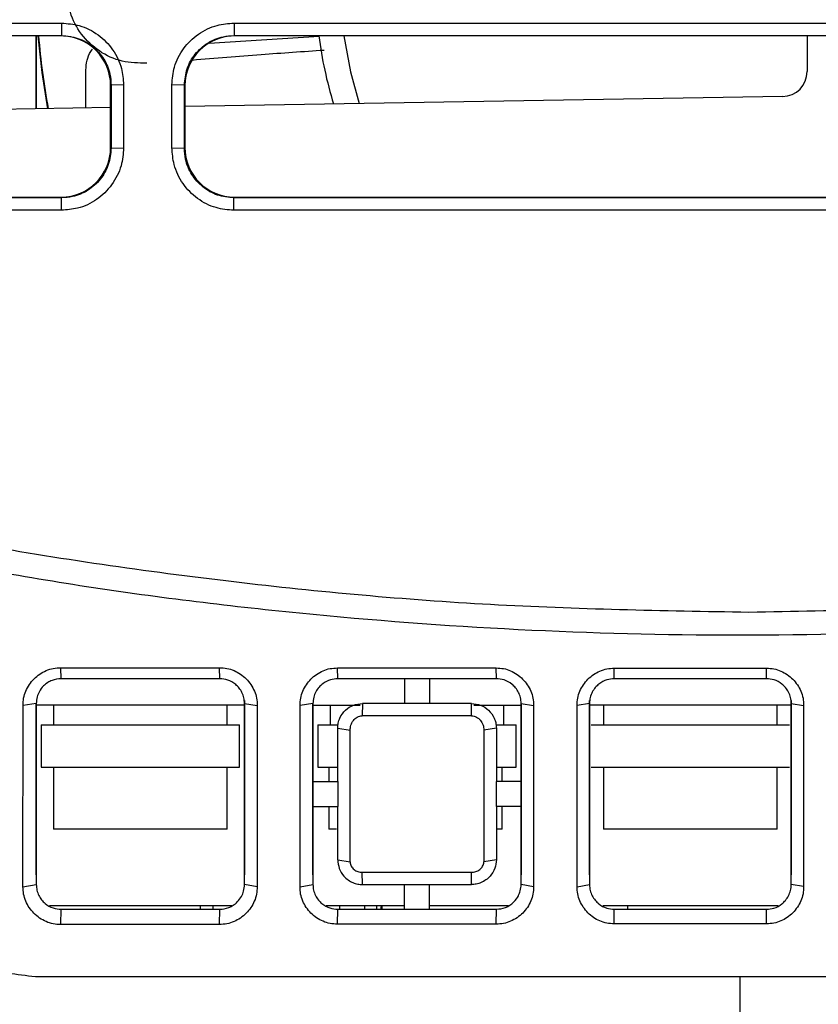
# Model space of a CAD drawing. Extents: x 106 to 315, y 19 to 260.
# Tile 106 of 132: x 202 to 211, y 227 to 238. Entities that reach past the tile are written whole.
import ezdxf

# ---------------------------------------------------------------- set-up
doc = ezdxf.new("R2010")
doc.units = 0
doc.layers.get('0').update_dxf_attribs({"linetype": 'CONTINUOUS'})

msp = doc.modelspace()

# ---------------------------------------------------------------- linework, layer by layer
at = {"color": 7, "linetype": 'CONTINUOUS'}
for p, q in [((200.012, 238.218), (202.446, 238.218)), ((202.446, 238.218), (202.446, 238.074)), ((204.434, 238.218), (216.303, 238.218)), ((204.434, 238.218), (204.434, 238.074)), ((200.012, 238.074), (202.446, 238.074)), ((202.439, 238.07), (200.018, 238.07)), ((202.154, 238.07), (202.154, 237.228)), ((202.446, 238.074), (202.439, 238.07)), ((204.434, 238.074), (216.303, 238.074)), ((204.434, 238.074), (204.44, 238.07)), ((216.297, 238.07), (204.44, 238.07)), ((211.041, 238.07), (211.041, 237.658)), ((202.725, 237.238), (202.725, 237.647)), ((203.017, 237.502), (203.011, 237.498)), ((203.011, 236.784), (203.011, 237.498)), ((203.161, 237.507), (203.017, 237.502)), ((203.017, 237.502), (203.017, 236.776)), ((203.718, 236.78), (203.718, 237.507)), ((203.862, 237.502), (203.718, 237.507)), ((203.862, 236.776), (203.862, 237.502)), ((203.868, 237.498), (203.862, 237.502)), ((203.868, 237.498), (203.868, 236.784)), ((210.759, 237.372), (203.868, 237.257)), ((203.011, 237.243), (199.431, 237.183)), ((203.011, 236.784), (203.017, 236.776)), ((203.017, 236.776), (203.161, 236.78)), ((203.718, 236.78), (203.862, 236.776)), ((203.862, 236.776), (203.868, 236.784)), ((202.446, 236.204), (199.979, 236.204)), ((199.985, 236.212), (202.44, 236.212)), ((202.446, 236.204), (202.44, 236.212)), ((202.446, 236.06), (202.446, 236.204)), ((204.433, 236.204), (204.439, 236.212)), ((204.433, 236.06), (204.433, 236.204)), ((204.439, 236.212), (216.297, 236.212)), ((202.446, 236.06), (199.979, 236.06)), ((202.437, 230.789), (204.266, 230.789)), ((202.441, 230.663), (202.437, 230.789)), ((204.269, 230.663), (204.266, 230.789)), ((205.627, 230.786), (207.456, 230.786)), ((205.629, 230.663), (205.627, 230.786)), ((207.458, 230.663), (207.456, 230.786)), ((208.817, 230.783), (210.572, 230.783)), ((208.818, 230.663), (208.817, 230.783)), ((210.572, 230.663), (210.572, 230.783)), ((204.269, 230.663), (202.441, 230.663)), ((207.458, 230.663), (205.629, 230.663)), ((206.401, 230.663), (206.401, 230.377)), ((206.686, 230.663), (206.686, 230.377)), ((210.572, 230.663), (208.818, 230.663)), ((202.001, 228.265), (202.002, 230.354)), ((202.155, 230.377), (202.002, 230.354)), ((202.155, 230.377), (202.155, 228.291)), ((202.155, 228.401), (202.155, 230.377)), ((204.555, 230.359), (202.155, 230.359)), ((202.355, 230.359), (202.355, 230.13)), ((204.355, 230.13), (204.355, 230.359)), ((204.555, 230.41), (204.555, 228.401)), ((204.555, 230.377), (204.701, 230.354)), ((204.555, 228.291), (204.555, 230.377)), ((204.701, 230.354), (204.701, 228.265)), ((205.344, 230.377), (205.195, 230.354)), ((205.195, 228.266), (205.195, 230.354)), ((205.344, 230.377), (205.344, 228.291)), ((205.344, 228.401), (205.344, 230.377)), ((205.344, 230.359), (205.89, 230.359)), ((205.544, 230.359), (205.544, 230.13)), ((205.915, 230.377), (205.913, 230.236)), ((207.172, 230.377), (206.686, 230.377)), ((207.171, 230.236), (207.172, 230.377)), ((207.197, 230.359), (207.744, 230.359)), ((207.544, 230.13), (207.544, 230.359)), ((207.744, 230.377), (207.888, 230.355)), ((207.744, 228.291), (207.744, 230.377)), ((207.744, 230.377), (207.744, 228.401)), ((207.888, 230.355), (207.888, 228.266)), ((208.532, 230.377), (208.389, 230.355)), ((208.389, 228.266), (208.389, 230.355)), ((208.532, 228.401), (208.532, 230.412)), ((208.532, 230.377), (208.532, 228.291)), ((210.858, 230.359), (208.532, 230.359)), ((208.695, 230.359), (208.695, 230.13)), ((210.695, 230.13), (210.695, 230.359)), ((210.858, 230.412), (210.858, 228.401)), ((210.858, 230.377), (211, 230.355)), ((210.858, 228.291), (210.858, 230.377)), ((211, 230.355), (211, 228.267)), ((202.212, 230.13), (204.498, 230.13)), ((202.212, 230.13), (202.212, 229.644)), ((204.498, 229.644), (204.498, 230.13)), ((205.401, 230.13), (205.633, 230.13)), ((205.401, 230.13), (205.401, 229.644)), ((207.453, 230.13), (207.686, 230.13)), ((207.686, 229.644), (207.686, 230.13)), ((208.552, 230.13), (210.838, 230.13)), ((205.629, 230.091), (205.772, 230.068)), ((205.629, 229.477), (205.629, 230.091)), ((207.458, 230.091), (207.315, 230.069)), ((207.458, 230.091), (207.458, 229.477)), ((202.212, 229.644), (204.498, 229.644)), ((202.355, 229.644), (202.355, 228.93)), ((204.355, 228.93), (204.355, 229.644)), ((205.401, 229.644), (205.629, 229.644)), ((205.526, 229.644), (205.526, 229.477)), ((207.458, 229.644), (207.686, 229.644)), ((207.526, 229.477), (207.526, 229.644)), ((208.552, 229.644), (210.838, 229.644)), ((208.695, 229.644), (208.695, 228.93)), ((210.695, 228.93), (210.695, 229.644)), ((205.344, 229.477), (205.629, 229.477)), ((207.744, 229.477), (207.458, 229.477)), ((205.344, 229.191), (205.629, 229.191)), ((205.526, 229.191), (205.526, 228.93)), ((207.744, 229.191), (207.458, 229.191)), ((207.526, 228.93), (207.526, 229.191)), ((204.355, 228.93), (202.355, 228.93)), ((205.617, 228.93), (205.526, 228.93)), ((207.526, 228.93), (207.467, 228.93)), ((210.695, 228.93), (208.695, 228.93)), ((205.629, 228.577), (205.773, 228.551)), ((207.458, 228.577), (207.314, 228.552)), ((202.155, 228.401), (202.155, 228.29)), ((204.555, 228.3), (204.555, 228.401)), ((205.344, 228.401), (205.344, 228.29)), ((205.912, 228.432), (207.17, 228.432)), ((205.915, 228.291), (205.912, 228.432)), ((207.172, 228.291), (207.17, 228.432)), ((207.744, 228.291), (207.744, 228.401)), ((208.532, 228.401), (208.532, 228.295)), ((210.858, 228.3), (210.858, 228.401)), ((202.001, 228.265), (202.155, 228.291)), ((204.701, 228.265), (204.555, 228.291)), ((205.195, 228.266), (205.344, 228.291)), ((205.915, 228.291), (206.401, 228.291)), ((206.401, 228.291), (206.686, 228.291)), ((206.401, 228.006), (206.401, 228.291)), ((206.686, 228.291), (207.172, 228.291)), ((206.686, 228.006), (206.686, 228.291)), ((207.888, 228.266), (207.744, 228.291)), ((208.389, 228.266), (208.532, 228.291)), ((211, 228.267), (210.858, 228.291)), ((204.41, 228.044), (202.307, 228.044)), ((202.436, 227.83), (202.441, 228.006)), ((202.441, 228.006), (204.269, 228.006)), ((204.191, 228.044), (204.191, 228.006)), ((204.266, 227.83), (204.269, 228.006)), ((206.401, 228.044), (205.496, 228.044)), ((205.627, 227.834), (205.629, 228.006)), ((205.629, 228.006), (207.458, 228.006)), ((206.127, 228.002), (206.133, 228.044)), ((206.138, 228.044), (206.138, 228.006)), ((207.599, 228.044), (206.686, 228.044)), ((207.456, 227.834), (207.458, 228.006)), ((210.706, 228.044), (208.684, 228.044)), ((208.817, 227.838), (208.818, 228.006)), ((208.818, 228.006), (210.572, 228.006)), ((208.975, 228.006), (208.975, 228.044)), ((210.572, 227.838), (210.572, 228.006)), ((204.266, 227.83), (202.436, 227.83)), ((207.456, 227.834), (205.627, 227.834)), ((210.572, 227.838), (208.817, 227.838))]:
    msp.add_line(p, q, dxfattribs=at)
at = {"color": 8, "linetype": 'CONTINUOUS'}
for p, q in [((204.149, 237.988), (205.414, 238.066)), ((204.048, 228.006), (204.048, 228.044)), ((205.653, 228.006), (205.653, 228.044)), ((205.938, 228.044), (205.938, 228.006)), ((206.079, 228.006), (206.079, 228.044))]:
    msp.add_line(p, q, dxfattribs=at)
at = {"color": 7, "linetype": 'CONTINUOUS', "flags": 128}
for points in [[(202.172, 238.07), (202.217, 237.647), (202.283, 237.231)], [(203.161, 237.507), (203.161, 237.304), (203.161, 237.101), (203.161, 236.78)], [(216.303, 236.204), (215.89, 236.204), (214.239, 236.204), (212.588, 236.204), (210.937, 236.204), (209.286, 236.204), (207.634, 236.204), (206.034, 236.204), (204.433, 236.204)], [(216.303, 236.06), (215.89, 236.06), (214.239, 236.06), (212.588, 236.06), (210.937, 236.06), (209.286, 236.06), (207.634, 236.06), (206.034, 236.06), (204.433, 236.06)]]:
    msp.add_lwpolyline(points, dxfattribs=at)
at = {"color": 8, "linetype": 'CONTINUOUS', "flags": 128}
msp.add_lwpolyline([(205.7, 238.07), (205.777, 237.656), (205.878, 237.291)], dxfattribs=at)
at = {"color": 7, "linetype": 'CONTINUOUS'}
for centre, radius, start, end in [((210.37, 238.728), 8.216, 184.5952, 190.4988), ((210.37, 238.731), 8.216, 184.6207, 190.5244), ((210.368, 238.726), 5, 187.5449, 196.7439), ((210.755, 237.658), 0.286, 270.7044, 0)]:
    msp.add_arc(centre, radius, start, end, dxfattribs=at)
for centre, major_axis, ratio, start_param, end_param in [((202.44, 237.498), (0.525, -0.226), 0.999685, 0.406216, 1.977242), ((204.44, 237.498), (0.525, 0.226), 0.999685, 1.164351, 2.735376), ((202.44, 236.784), (-0.215, 0.53), 0.999453, 2.756245, 4.326659), ((204.44, 236.784), (0.215, 0.53), 0.999453, 1.956526, 3.526941)]:
    msp.add_ellipse(centre, major_axis=major_axis, ratio=ratio, start_param=start_param, end_param=end_param, dxfattribs=at)
for points, knots in [([(203.43, 237.755), (203.333, 237.757), (203.139, 237.76), (202.872, 237.884), (202.663, 238.081), (202.538, 238.32), (202.52, 238.487), (202.513, 238.56)], [0, 0, 0, 0, 0.208604, 0.417052, 0.626082, 0.835289, 1, 1, 1, 1]), ([(202.446, 238.218), (202.515, 238.212), (202.664, 238.199), (202.875, 238.092), (203.045, 237.918), (203.145, 237.712), (203.156, 237.57), (203.161, 237.507)], [0, 0, 0, 0, 0.184589, 0.401512, 0.617213, 0.831906, 1, 1, 1, 1]), ([(203.718, 237.507), (203.724, 237.576), (203.736, 237.724), (203.843, 237.931), (204.016, 238.1), (204.223, 238.201), (204.368, 238.212), (204.434, 238.218)], [0, 0, 0, 0, 0.184238, 0.396692, 0.610327, 0.825057, 1, 1, 1, 1]), ([(202.154, 237.228), (202.154, 237.27), (202.154, 237.533), (202.154, 237.822), (202.154, 238.067), (202.154, 238.07)], [0, 0, 0, 0, 0.158742, 0.990269, 1, 1, 1, 1]), ([(202.446, 238.074), (202.51, 238.068), (202.638, 238.055), (202.81, 237.956), (202.939, 237.811), (203.008, 237.651), (203.015, 237.545), (203.017, 237.502)], [0, 0, 0, 0, 0.214619, 0.429241, 0.643888, 0.858585, 1, 1, 1, 1]), ([(203.862, 237.502), (203.868, 237.567), (203.881, 237.695), (203.98, 237.866), (204.125, 237.996), (204.285, 238.064), (204.391, 238.071), (204.434, 238.074)], [0, 0, 0, 0, 0.21481, 0.429608, 0.644346, 0.85903, 1, 1, 1, 1]), ([(202.725, 237.647), (202.729, 237.724), (202.734, 237.822), (202.79, 237.899), (202.802, 237.916)], [0, 0, 0, 0, 0.786656, 1, 1, 1, 1]), ([(203.953, 237.792), (204.218, 237.814), (204.724, 237.855), (205.231, 237.891), (205.473, 237.907)], [0, 0, 0, 0, 0.522305, 1, 1, 1, 1]), ([(203.161, 236.78), (203.156, 236.71), (203.143, 236.559), (203.034, 236.347), (202.858, 236.175), (202.651, 236.076), (202.508, 236.065), (202.446, 236.06)], [0, 0, 0, 0, 0.18598, 0.403248, 0.619151, 0.833704, 1, 1, 1, 1]), ([(203.017, 236.776), (203.011, 236.711), (202.998, 236.583), (202.9, 236.411), (202.755, 236.282), (202.594, 236.214), (202.488, 236.207), (202.446, 236.204)], [0, 0, 0, 0, 0.215102, 0.430135, 0.644864, 0.859378, 1, 1, 1, 1]), ([(204.433, 236.06), (204.363, 236.066), (204.214, 236.079), (204.005, 236.187), (203.836, 236.361), (203.735, 236.569), (203.723, 236.715), (203.718, 236.78)], [0, 0, 0, 0, 0.185852, 0.398013, 0.611515, 0.826034, 1, 1, 1, 1]), ([(204.433, 236.204), (204.369, 236.21), (204.241, 236.223), (204.069, 236.321), (203.94, 236.466), (203.872, 236.627), (203.865, 236.733), (203.862, 236.776)], [0, 0, 0, 0, 0.214518, 0.429014, 0.643459, 0.858023, 1, 1, 1, 1]), ([(198.4, 232.858), (199.397, 232.636), (201.393, 232.191), (204.398, 231.76), (207.392, 231.483), (209.375, 231.448), (210.368, 231.43)], [0, 0, 0, 0, 0.2538, 0.507599, 0.753388, 1, 1, 1, 1]), ([(210.368, 231.43), (211.39, 231.449), (213.434, 231.486), (216.457, 231.774), (219.432, 232.209), (221.367, 232.641), (222.337, 232.858)], [0, 0, 0, 0, 0.253804, 0.507609, 0.753392, 1, 1, 1, 1]), ([(220.397, 232.179), (219.563, 232.023), (217.896, 231.71), (215.36, 231.398), (212.804, 231.204), (210.248, 231.142), (207.707, 231.206), (205.178, 231.398), (202.652, 231.708), (200.979, 232.022), (200.143, 232.179)], [0, 0, 0, 0, 0.124816, 0.249631, 0.375714, 0.501797, 0.625728, 0.749659, 0.874829, 1, 1, 1, 1]), ([(202.002, 230.354), (202.003, 230.383), (202.005, 230.44), (202.04, 230.548), (202.121, 230.668), (202.241, 230.75), (202.35, 230.786), (202.408, 230.788), (202.437, 230.789)], [0, 0, 0, 0, 0.126545, 0.251755, 0.500745, 0.749081, 0.873751, 1, 1, 1, 1]), ([(204.266, 230.789), (204.295, 230.788), (204.353, 230.786), (204.462, 230.75), (204.582, 230.668), (204.663, 230.548), (204.698, 230.439), (204.7, 230.383), (204.701, 230.354)], [0, 0, 0, 0, 0.126835, 0.251784, 0.500177, 0.748898, 0.873847, 1, 1, 1, 1]), ([(205.195, 230.354), (205.196, 230.383), (205.199, 230.439), (205.234, 230.547), (205.313, 230.665), (205.432, 230.747), (205.541, 230.783), (205.598, 230.785), (205.627, 230.786)], [0, 0, 0, 0, 0.126104, 0.251052, 0.49982, 0.748261, 0.873211, 1, 1, 1, 1]), ([(207.456, 230.786), (207.485, 230.785), (207.542, 230.783), (207.651, 230.747), (207.769, 230.666), (207.849, 230.547), (207.884, 230.439), (207.887, 230.383), (207.888, 230.355)], [0, 0, 0, 0, 0.126308, 0.25099, 0.499293, 0.74823, 0.873427, 1, 1, 1, 1]), ([(208.389, 230.355), (208.39, 230.383), (208.392, 230.439), (208.427, 230.546), (208.507, 230.664), (208.624, 230.744), (208.732, 230.78), (208.789, 230.782), (208.817, 230.783)], [0, 0, 0, 0, 0.126556, 0.251754, 0.500708, 0.749031, 0.873713, 1, 1, 1, 1]), ([(210.572, 230.783), (210.601, 230.782), (210.658, 230.78), (210.765, 230.744), (210.883, 230.663), (210.962, 230.546), (210.997, 230.439), (210.999, 230.383), (211, 230.355)], [0, 0, 0, 0, 0.126813, 0.251768, 0.500195, 0.748938, 0.873881, 1, 1, 1, 1]), ([(202.441, 230.663), (202.405, 230.659), (202.35, 230.653), (202.284, 230.618), (202.231, 230.576), (202.19, 230.521), (202.161, 230.451), (202.157, 230.404), (202.155, 230.377)], [0, 0, 0, 0, 0.231895, 0.360237, 0.496746, 0.677106, 0.820831, 1, 1, 1, 1]), ([(204.555, 230.377), (204.553, 230.399), (204.551, 230.442), (204.528, 230.503), (204.496, 230.554), (204.444, 230.608), (204.368, 230.653), (204.301, 230.66), (204.269, 230.663)], [0, 0, 0, 0, 0.1503724, 0.293334, 0.4289746, 0.557401, 0.7920756, 1, 1, 1, 1]), ([(205.629, 230.663), (205.601, 230.66), (205.539, 230.655), (205.466, 230.616), (205.411, 230.565), (205.375, 230.512), (205.349, 230.448), (205.345, 230.401), (205.344, 230.377)], [0, 0, 0, 0, 0.182888, 0.409593, 0.540222, 0.682146, 0.835392, 1, 1, 1, 1]), ([(207.744, 230.377), (207.742, 230.4), (207.739, 230.444), (207.716, 230.505), (207.683, 230.557), (207.63, 230.61), (207.554, 230.654), (207.488, 230.66), (207.458, 230.663)], [0, 0, 0, 0, 0.1539658, 0.2995447, 0.4367933, 0.5657972, 0.7984726, 1, 1, 1, 1]), ([(208.818, 230.663), (208.789, 230.66), (208.725, 230.655), (208.65, 230.613), (208.596, 230.561), (208.562, 230.509), (208.537, 230.446), (208.534, 230.401), (208.532, 230.377)], [0, 0, 0, 0, 0.1914107, 0.4208668, 0.5507637, 0.6905484, 0.8402799, 1, 1, 1, 1]), ([(210.858, 230.377), (210.856, 230.4), (210.853, 230.446), (210.829, 230.508), (210.794, 230.56), (210.741, 230.612), (210.666, 230.654), (210.602, 230.66), (210.572, 230.663)], [0, 0, 0, 0, 0.158008, 0.306506, 0.445544, 0.575179, 0.805598, 1, 1, 1, 1]), ([(205.629, 230.091), (205.63, 230.112), (205.633, 230.152), (205.658, 230.227), (205.714, 230.304), (205.808, 230.365), (205.879, 230.373), (205.915, 230.377)], [0, 0, 0, 0, 0.136507, 0.270162, 0.523255, 0.763933, 1, 1, 1, 1]), ([(206.401, 230.377), (206.293, 230.377), (206.131, 230.377), (205.97, 230.377), (205.915, 230.377)], [0, 0, 0, 0, 0.66234, 1, 1, 1, 1]), ([(206.686, 230.377), (206.639, 230.377), (206.543, 230.377), (206.448, 230.377), (206.401, 230.377)], [0, 0, 0, 0, 0.499982, 1, 1, 1, 1]), ([(207.172, 230.377), (207.208, 230.373), (207.28, 230.365), (207.375, 230.303), (207.428, 230.227), (207.454, 230.153), (207.456, 230.114), (207.458, 230.091)], [0, 0, 0, 0, 0.238612, 0.481509, 0.734469, 0.851995, 1, 1, 1, 1]), ([(205.772, 230.068), (205.774, 230.088), (205.779, 230.128), (205.802, 230.174), (205.83, 230.203), (205.854, 230.221), (205.882, 230.233), (205.903, 230.235), (205.913, 230.236)], [0, 0, 0, 0, 0.251061, 0.499904, 0.62457, 0.749298, 0.874454, 1, 1, 1, 1]), ([(207.171, 230.236), (206.961, 230.236), (206.542, 230.236), (206.123, 230.236), (205.913, 230.236)], [0, 0, 0, 0, 0.5, 1, 1, 1, 1]), ([(207.171, 230.236), (207.181, 230.235), (207.201, 230.233), (207.23, 230.222), (207.255, 230.204), (207.283, 230.175), (207.308, 230.13), (207.313, 230.089), (207.315, 230.069)], [0, 0, 0, 0, 0.1253503, 0.2506053, 0.3754683, 0.5002388, 0.7493531, 1, 1, 1, 1]), ([(205.773, 228.551), (205.772, 228.804), (205.772, 229.309), (205.772, 229.815), (205.772, 230.068)], [0, 0, 0, 0, 0.4999866, 1, 1, 1, 1]), ([(207.315, 230.069), (207.315, 229.816), (207.315, 229.31), (207.315, 228.804), (207.314, 228.552)], [0, 0, 0, 0, 0.500014, 1, 1, 1, 1]), ([(205.629, 229.477), (205.629, 229.429), (205.629, 229.334), (205.629, 229.239), (205.629, 229.191)], [0, 0, 0, 0, 0.500007, 1, 1, 1, 1]), ([(207.458, 229.191), (207.458, 229.239), (207.458, 229.334), (207.458, 229.429), (207.458, 229.477)], [0, 0, 0, 0, 0.50003, 1, 1, 1, 1]), ([(205.629, 228.577), (205.629, 228.598), (205.629, 228.66), (205.629, 228.865), (205.629, 229.049), (205.629, 229.191)], [0, 0, 0, 0, 0.102605, 0.303468, 1, 1, 1, 1]), ([(207.458, 229.191), (207.458, 229.048), (207.458, 228.863), (207.458, 228.666), (207.458, 228.605), (207.458, 228.585), (207.458, 228.577)], [0, 0, 0, 0, 0.700551, 0.900409, 0.962736, 1, 1, 1, 1]), ([(202.145, 227.228), (201.933, 227.251), (201.508, 227.297), (200.961, 227.654), (200.561, 228.167), (200.479, 228.585), (200.438, 228.793)], [0, 0, 0, 0, 0.248755, 0.49731, 0.749194, 1, 1, 1, 1]), ([(205.629, 228.577), (205.633, 228.543), (205.64, 228.474), (205.69, 228.394), (205.748, 228.342), (205.803, 228.312), (205.859, 228.295), (205.897, 228.292), (205.915, 228.291)], [0, 0, 0, 0, 0.228067, 0.4646048, 0.611493, 0.749602, 0.8790543, 1, 1, 1, 1]), ([(205.773, 228.551), (205.774, 228.543), (205.775, 228.526), (205.788, 228.495), (205.815, 228.462), (205.861, 228.436), (205.895, 228.434), (205.912, 228.432)], [0, 0, 0, 0, 0.126168, 0.251825, 0.500454, 0.748994, 1, 1, 1, 1]), ([(207.17, 228.432), (207.187, 228.434), (207.222, 228.437), (207.269, 228.462), (207.297, 228.495), (207.311, 228.526), (207.313, 228.543), (207.314, 228.552)], [0, 0, 0, 0, 0.251528, 0.499879, 0.74814, 0.873734, 1, 1, 1, 1]), ([(207.458, 228.577), (207.454, 228.543), (207.447, 228.475), (207.398, 228.395), (207.34, 228.343), (207.285, 228.312), (207.228, 228.295), (207.19, 228.292), (207.172, 228.291)], [0, 0, 0, 0, 0.225527, 0.459688, 0.608376, 0.747886, 0.878366, 1, 1, 1, 1]), ([(202.155, 228.291), (202.156, 228.269), (202.159, 228.226), (202.182, 228.166), (202.214, 228.114), (202.266, 228.06), (202.342, 228.015), (202.409, 228.009), (202.441, 228.006)], [0, 0, 0, 0, 0.151703, 0.295534, 0.431612, 0.56008, 0.793849, 1, 1, 1, 1]), ([(204.269, 228.006), (204.305, 228.009), (204.36, 228.015), (204.427, 228.051), (204.479, 228.093), (204.52, 228.148), (204.549, 228.218), (204.553, 228.265), (204.555, 228.291)], [0, 0, 0, 0, 0.231539, 0.359681, 0.496053, 0.67815, 0.821699, 1, 1, 1, 1]), ([(205.344, 228.291), (205.345, 228.269), (205.348, 228.225), (205.371, 228.164), (205.404, 228.112), (205.457, 228.059), (205.533, 228.015), (205.599, 228.009), (205.629, 228.006)], [0, 0, 0, 0, 0.1543936, 0.300204, 0.4375216, 0.5664621, 0.7987742, 1, 1, 1, 1]), ([(207.458, 228.006), (207.494, 228.01), (207.549, 228.015), (207.616, 228.051), (207.67, 228.095), (207.711, 228.153), (207.738, 228.222), (207.742, 228.267), (207.744, 228.291)], [0, 0, 0, 0, 0.233743, 0.361707, 0.497048, 0.695941, 0.834909, 1, 1, 1, 1]), ([(208.532, 228.291), (208.534, 228.268), (208.537, 228.223), (208.561, 228.161), (208.595, 228.109), (208.648, 228.057), (208.724, 228.014), (208.788, 228.008), (208.818, 228.006)], [0, 0, 0, 0, 0.158021, 0.306473, 0.445431, 0.57497, 0.805284, 1, 1, 1, 1]), ([(210.572, 228.006), (210.601, 228.008), (210.665, 228.014), (210.74, 228.056), (210.794, 228.108), (210.828, 228.16), (210.853, 228.222), (210.856, 228.268), (210.858, 228.291)], [0, 0, 0, 0, 0.191836, 0.421242, 0.55104, 0.690716, 0.840351, 1, 1, 1, 1]), ([(202.436, 227.83), (202.407, 227.831), (202.349, 227.833), (202.24, 227.87), (202.12, 227.952), (202.04, 228.072), (202.005, 228.18), (202.002, 228.237), (202.001, 228.265)], [0, 0, 0, 0, 0.126907, 0.25182, 0.500107, 0.748884, 0.873872, 1, 1, 1, 1]), ([(204.701, 228.265), (204.7, 228.237), (204.697, 228.18), (204.662, 228.071), (204.582, 227.952), (204.462, 227.87), (204.353, 227.834), (204.295, 227.831), (204.266, 227.83)], [0, 0, 0, 0, 0.126471, 0.251697, 0.500759, 0.749062, 0.873713, 1, 1, 1, 1]), ([(205.627, 227.834), (205.598, 227.835), (205.541, 227.838), (205.432, 227.873), (205.313, 227.955), (205.233, 228.073), (205.198, 228.181), (205.196, 228.238), (205.195, 228.266)], [0, 0, 0, 0, 0.126366, 0.251019, 0.49925, 0.748248, 0.873472, 1, 1, 1, 1]), ([(207.888, 228.266), (207.887, 228.238), (207.884, 228.181), (207.85, 228.074), (207.77, 227.955), (207.651, 227.874), (207.542, 227.838), (207.485, 227.835), (207.456, 227.834)], [0, 0, 0, 0, 0.126057, 0.251023, 0.49984, 0.748224, 0.873156, 1, 1, 1, 1]), ([(208.817, 227.838), (208.788, 227.839), (208.731, 227.842), (208.623, 227.877), (208.506, 227.958), (208.427, 228.076), (208.392, 228.183), (208.39, 228.238), (208.389, 228.266)], [0, 0, 0, 0, 0.126877, 0.25181, 0.500163, 0.748951, 0.873915, 1, 1, 1, 1]), ([(211, 228.267), (210.999, 228.238), (210.997, 228.182), (210.962, 228.076), (210.883, 227.958), (210.765, 227.877), (210.658, 227.842), (210.601, 227.839), (210.572, 227.838)], [0, 0, 0, 0, 0.126502, 0.251717, 0.500729, 0.749, 0.873661, 1, 1, 1, 1]), ([(210.269, 227.228), (208.915, 227.228), (206.207, 227.228), (203.499, 227.228), (202.145, 227.228)], [0, 0, 0, 0, 0.500002, 1, 1, 1, 1]), ([(218.393, 227.228), (217.485, 227.228), (215.678, 227.228), (212.97, 227.228), (211.17, 227.228), (210.269, 227.228)], [0, 0, 0, 0, 0.335323, 0.667426, 1, 1, 1, 1]), ([(210.269, 226.592), (210.269, 226.711), (210.269, 226.923), (210.269, 227.135), (210.269, 227.228)], [0, 0, 0, 0, 0.56, 1, 1, 1, 1])]:
    msp.add_open_spline(points, degree=3, knots=knots, dxfattribs=at)

doc.saveas('drawing.dxf')
